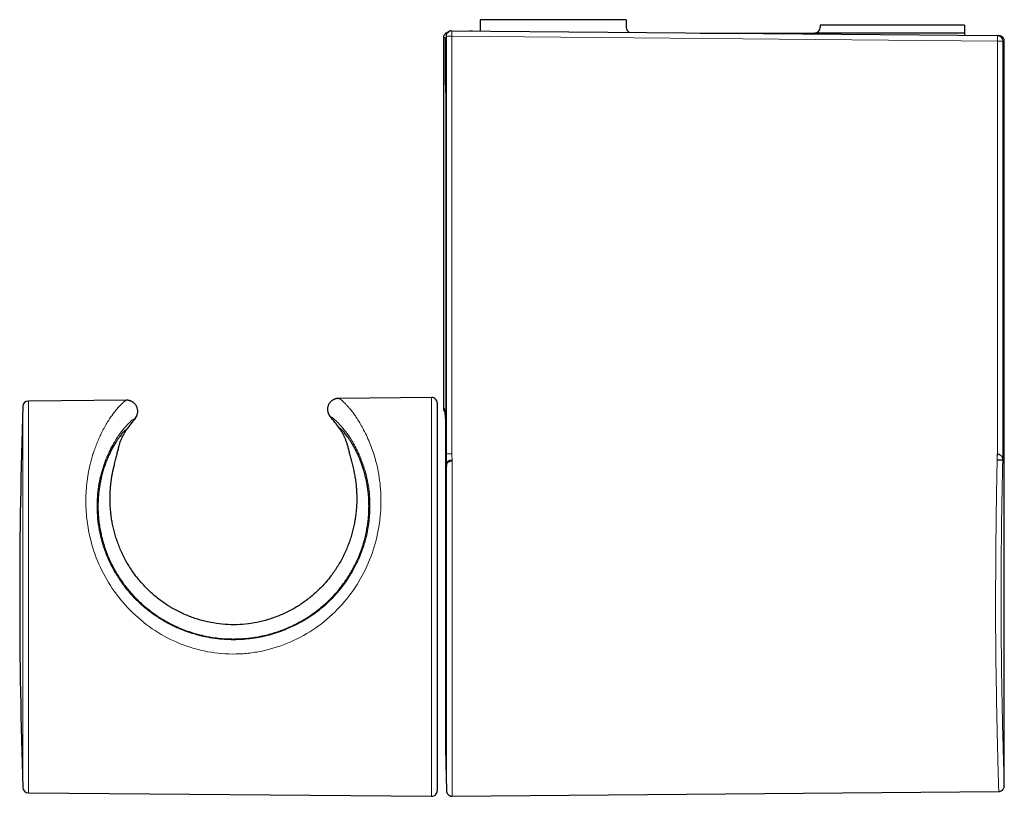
# Model space of a CAD drawing. Header units: millimetres. Extents: x 8 to 830, y 12 to 2106.
# Tile 73 of 256: x 314 to 403, y 949 to 1019. Entities that reach past the tile are written whole.
import ezdxf

# ---------------------------------------------------------------- set-up
doc = ezdxf.new("R2010")
doc.units = ezdxf.units.MM

msp = doc.modelspace()

# ---------------------------------------------------------------- linework, layer by layer
at = {"color": 7, "linetype": 'Continuous', "lineweight": 30}
for p, q in [((355.639, 1019.391), (355.639, 1018.364)), ((368.814, 1019.391), (355.639, 1019.391)), ((368.814, 1019.391), (368.814, 1018.691)), ((399.264, 1018.891), (386.264, 1018.891)), ((386.264, 1018.891), (386.264, 1018.691)), ((399.264, 1018.891), (399.264, 1018.191)), ((352.339, 1017.75), (352.339, 984.381)), ((352.581, 1017.907), (352.551, 1016.858)), ((353.079, 1018.386), (353.115, 1018.386)), ((353.079, 1018.386), (353.082, 1018.386)), ((353.115, 1018.386), (402.221, 1017.957)), ((354.942, 1018.363), (354.728, 1018.372)), ((354.956, 1018.366), (354.975, 1018.365)), ((375.457, 1018.191), (385.764, 1018.191)), ((399.264, 1018.191), (385.764, 1018.191)), ((399.264, 1018.191), (399.264, 1017.983)), ((402.221, 1017.957), (402.35, 1017.956)), ((352.551, 1016.856), (352.551, 978.397)), ((402.846, 950.371), (402.846, 1017.456)), ((323.815, 985.114), (314.973, 985.036)), ((351.285, 985.353), (342.898, 985.28)), ((342.899, 985.28), (342.923, 985.274)), ((351.789, 984.853), (351.789, 967.391)), ((352.539, 983.18), (352.539, 981.874)), ((352.539, 981.874), (352.539, 978.974)), ((352.551, 981.874), (352.539, 981.874)), ((352.539, 978.974), (352.539, 953.141)), ((352.539, 978.974), (352.551, 978.974)), ((352.551, 978.397), (352.551, 978.397)), ((352.551, 978.313), (352.552, 978.238)), ((352.551, 978.109), (352.551, 952.494)), ((351.789, 967.391), (351.789, 949.928)), ((352.539, 953.141), (352.551, 953.141)), ((352.551, 952.483), (352.624, 949.926)), ((314.973, 949.745), (351.285, 949.428)), ((353.128, 949.441), (402.35, 949.87))]:
    msp.add_line(p, q, dxfattribs=at)
at = {"color": 8, "linetype": 'Continuous', "lineweight": 0}
for p, q in [((352.581, 1017.886), (352.551, 1016.848)), ((352.611, 1017.886), (352.581, 1017.886)), ((353.111, 1017.895), (353.111, 980.275)), ((402.228, 1017.467), (353.111, 1017.895)), ((402.846, 1017.456), (402.716, 1017.457)), ((314.973, 985.036), (314.973, 949.745)), ((351.285, 949.428), (351.285, 985.353)), ((314.477, 950.229), (314.477, 984.553)), ((353.125, 979.725), (353.128, 979.621)), ((402.191, 980.278), (402.22, 980.278)), ((352.624, 979.284), (352.621, 979.381)), ((352.551, 978.118), (352.551, 952.483)), ((352.551, 978.109), (352.551, 978.118))]:
    msp.add_line(p, q, dxfattribs=at)
at = {"color": 8, "linetype": 'Continuous', "lineweight": 0, "flags": 128}
for points in [[(352.611, 980.274), (352.611, 984.976), (352.611, 989.678), (352.611, 994.379), (352.611, 999.081), (352.611, 1003.783), (352.611, 1008.484), (352.611, 1013.185), (352.611, 1017.886)], [(353.115, 1018.386), (353.115, 1018.38), (353.115, 1018.362), (353.115, 1018.333), (353.114, 1018.293), (353.114, 1018.243), (353.114, 1018.184), (353.113, 1018.119), (353.112, 1018.047), (353.112, 1017.972), (353.111, 1017.895)], [(352.551, 1016.848), (352.551, 1012.042), (352.551, 1007.236), (352.551, 1002.43), (352.551, 997.623), (352.551, 992.817), (352.551, 988.011), (352.551, 983.204), (352.551, 978.397)]]:
    msp.add_lwpolyline(points, dxfattribs=at)
at = {"color": 7, "linetype": 'Continuous', "lineweight": 30}
for centre, radius, start, end in [((369.314, 1018.691), 0.5, 180, 242.72118), ((385.764, 1018.691), 0.5, 270, 0), ((314.977, 984.536), 0.5, 90.5, 178.11164), ((351.289, 984.853), 0.5, 0, 90.5), ((835.009, 967.391), 520.815, 178.11164, 181.88836), ((333.439, 975.891), 11.65, 139.45706, 145.46055), ((333.439, 975.891), 11.65, 35.13945, 41.54294), ((516.801, 967.353), 164.61, 175.843, 176.20474), ((352.951, 952.494), 0.4, 180, 181.63658), ((314.977, 950.245), 0.5, 181.88836, 269.5), ((351.289, 949.928), 0.5, 269.5, 0)]:
    msp.add_arc(centre, radius, start, end, dxfattribs=at)
at = {"color": 8, "linetype": 'Continuous', "lineweight": 0}
for centre, radius, start, end in [((353.111, 1017.886), 0.5, 89.51293, 179.9794), ((352.991, 1010.809), 7.087, 89.02708, 93.0703), ((397.161, 1017.632), 5.07, 358.1326, 3.68069), ((402.216, 1017.457), 0.5, 359.99237, 89.49267), ((402.342, 1010.619), 6.849, 86.86478, 90.94681), ((352.991, 699.957), 280.318, 89.97539, 90.07758)]:
    msp.add_arc(centre, radius, start, end, dxfattribs=at)
at = {"color": 7, "linetype": 'Continuous', "lineweight": 30}
msp.add_ellipse((353.081, 1017.886), major_axis=(-0.349, 0.362), ratio=0.988234, start_param=5.513878, end_param=7.092858, dxfattribs=at)
for points, knots in [([(352.722, 1018.237), (352.718, 1018.236), (352.706, 1018.233), (352.684, 1018.226), (352.657, 1018.217), (352.63, 1018.205), (352.605, 1018.193), (352.582, 1018.18), (352.563, 1018.168), (352.544, 1018.154), (352.527, 1018.141), (352.512, 1018.129), (352.501, 1018.119), (352.484, 1018.103), (352.459, 1018.077), (352.424, 1018.032), (352.384, 1017.964), (352.347, 1017.866), (352.342, 1017.789), (352.339, 1017.747)], [0, 0, 0, 0, 0.0743276, 0.2269598, 0.3595555, 0.472186, 0.5649711, 0.6216683, 0.6674971, 0.7027919, 0.7283063, 0.7379964, 0.746261, 0.757436, 0.7795383, 0.8128286, 0.8603689, 0.9238362, 1, 1, 1, 1]), ([(354.964, 1018.365), (354.957, 1018.366), (354.946, 1018.366), (354.938, 1018.367), (354.935, 1018.367)], [0, 0, 0, 0, 0.67857, 1, 1, 1, 1]), ([(402.846, 1017.456), (402.843, 1017.495), (402.838, 1017.567), (402.805, 1017.66), (402.767, 1017.728), (402.725, 1017.784), (402.67, 1017.84), (402.59, 1017.897), (402.48, 1017.945), (402.395, 1017.952), (402.35, 1017.956)], [0, 0, 0, 0, 0.1487, 0.276159, 0.376001, 0.45009, 0.545422, 0.672385, 0.826707, 1, 1, 1, 1]), ([(352.552, 1016.858), (352.551, 1016.855), (352.551, 1016.852), (352.551, 1016.849), (352.551, 1016.848)], [0, 0, 0, 0, 0.74234, 1, 1, 1, 1]), ([(324.447, 984.892), (324.441, 984.895), (324.427, 984.905), (324.403, 984.919), (324.378, 984.935), (324.358, 984.947), (324.332, 984.962), (324.3, 984.981), (324.257, 985.004), (324.2, 985.03), (324.125, 985.059), (324.032, 985.085), (323.92, 985.107), (323.838, 985.109), (323.794, 985.11)], [0, 0, 0, 0, 0.075616, 0.175931, 0.223881, 0.26177, 0.291989, 0.338846, 0.396359, 0.47501, 0.574742, 0.695471, 0.837157, 1, 1, 1, 1]), ([(324.199, 985.029), (324.182, 985.039), (324.117, 985.077), (323.985, 985.104), (323.874, 985.11), (323.818, 985.113)], [0, 0, 0, 0, 0.150292, 0.570425, 1, 1, 1, 1]), ([(342.899, 985.28), (342.842, 985.276), (342.73, 985.269), (342.519, 985.207), (342.284, 985.077), (342.07, 984.852), (341.941, 984.585), (341.9, 984.308), (341.93, 984.045), (342.014, 983.808), (342.112, 983.679), (342.159, 983.617)], [0, 0, 0, 0, 0.0746555, 0.1476594, 0.2887238, 0.4232247, 0.5512898, 0.67294, 0.7884729, 0.8974879, 1, 1, 1, 1]), ([(342.922, 985.277), (342.887, 985.275), (342.822, 985.273), (342.733, 985.258), (342.649, 985.238), (342.578, 985.214), (342.521, 985.191), (342.482, 985.173), (342.439, 985.151), (342.387, 985.124), (342.347, 985.101), (342.328, 985.089), (342.324, 985.086)], [0, 0, 0, 0, 0.1430141, 0.2670836, 0.3723672, 0.4950548, 0.5754047, 0.6218262, 0.669704, 0.7897252, 0.9511625, 1, 1, 1, 1]), ([(324.586, 983.464), (324.632, 983.527), (324.728, 983.657), (324.808, 983.896), (324.834, 984.16), (324.787, 984.436), (324.659, 984.697), (324.516, 984.826), (324.445, 984.889)], [0, 0, 0, 0, 0.146394, 0.301977, 0.466768, 0.640194, 0.822683, 1, 1, 1, 1]), ([(352.339, 984.385), (352.342, 984.344), (352.347, 984.268), (352.383, 984.171), (352.423, 984.102), (352.45, 984.066), (352.463, 984.052), (352.463, 984.052)], [0, 0, 0, 0, 0.344065, 0.630674, 0.845978, 0.996931, 1, 1, 1, 1]), ([(352.446, 984.239), (352.446, 984.239), (352.446, 984.238), (352.449, 984.211), (352.452, 984.169), (352.457, 984.111), (352.464, 984.044), (352.471, 983.968), (352.479, 983.882), (352.489, 983.784), (352.499, 983.676), (352.511, 983.56), (352.522, 983.441), (352.533, 983.327), (352.542, 983.229), (352.548, 983.167), (352.551, 983.142)], [0, 0, 0, 0, 0.021669, 0.058813, 0.116501, 0.181368, 0.252144, 0.328814, 0.411322, 0.499581, 0.593578, 0.69308, 0.788234, 0.873853, 0.949943, 1, 1, 1, 1]), ([(324.632, 983.522), (324.644, 983.539), (324.67, 983.575), (324.708, 983.64), (324.743, 983.718), (324.768, 983.787), (324.779, 983.837), (324.783, 983.852)], [0, 0, 0, 0, 0.227691, 0.48485, 0.712831, 0.913746, 1, 1, 1, 1]), ([(341.956, 984.001), (341.96, 983.984), (341.973, 983.933), (342, 983.865), (342.036, 983.789), (342.074, 983.725), (342.1, 983.691), (342.112, 983.675)], [0, 0, 0, 0, 0.093574, 0.292069, 0.518006, 0.77351, 1, 1, 1, 1]), ([(323.843, 982.496), (323.831, 982.494), (323.808, 982.49), (323.754, 982.455), (323.688, 982.401), (323.607, 982.324), (323.513, 982.225), (323.406, 982.103), (323.29, 981.959), (323.153, 981.778), (322.994, 981.553), (322.814, 981.275), (322.628, 980.962), (322.439, 980.614), (322.251, 980.229), (322.077, 979.833), (321.921, 979.431), (321.782, 979.03), (321.654, 978.607), (321.545, 978.186), (321.456, 977.773), (321.383, 977.371), (321.324, 976.955), (321.279, 976.526), (321.249, 976.077), (321.237, 975.608), (321.244, 975.12), (321.273, 974.617), (321.327, 974.1), (321.406, 973.571), (321.51, 973.041), (321.639, 972.512), (321.794, 971.987), (321.977, 971.458), (322.19, 970.928), (322.433, 970.398), (322.696, 969.893), (322.975, 969.413), (323.267, 968.959), (323.583, 968.513), (323.922, 968.079), (324.284, 967.656), (324.672, 967.244), (325.086, 966.844), (325.525, 966.457), (325.986, 966.09), (326.468, 965.744), (326.97, 965.418), (327.504, 965.108), (328.071, 964.817), (328.671, 964.548), (329.29, 964.309), (329.927, 964.102), (330.58, 963.928), (331.244, 963.79), (331.917, 963.688), (332.597, 963.623), (333.229, 963.597), (333.808, 963.602), (334.336, 963.629), (334.861, 963.678), (335.431, 963.755), (336.042, 963.869), (336.691, 964.026), (337.337, 964.22), (337.976, 964.451), (338.607, 964.719), (339.221, 965.022), (339.816, 965.357), (340.391, 965.725), (340.902, 966.094), (341.355, 966.455), (341.753, 966.803), (342.135, 967.168), (342.494, 967.54), (342.828, 967.919), (343.139, 968.302), (343.434, 968.696), (343.715, 969.107), (343.982, 969.534), (344.233, 969.976), (344.463, 970.426), (344.682, 970.9), (344.884, 971.398), (345.068, 971.918), (345.227, 972.445), (345.361, 972.978), (345.469, 973.513), (345.549, 974.03), (345.603, 974.526), (345.635, 975.001), (345.648, 975.47), (345.642, 975.932), (345.618, 976.386), (345.577, 976.83), (345.52, 977.263), (345.448, 977.683), (345.363, 978.089), (345.266, 978.482), (345.157, 978.862), (345.038, 979.228), (344.912, 979.576), (344.764, 979.943), (344.596, 980.319), (344.407, 980.698), (344.231, 981.017), (344.071, 981.284), (343.929, 981.507), (343.79, 981.711), (343.658, 981.893), (343.533, 982.055), (343.417, 982.195), (343.311, 982.316), (343.215, 982.416), (343.13, 982.496), (343.06, 982.553), (343.003, 982.59), (342.978, 982.594), (342.966, 982.596)], [0, 0, 0, 0, 0.008249, 0.016506, 0.024764, 0.033014, 0.041523, 0.05004, 0.058558, 0.067068, 0.07805, 0.089039, 0.100021, 0.111241, 0.122468, 0.133688, 0.143144, 0.15261, 0.162074, 0.171529, 0.179384, 0.187251, 0.19512, 0.202985, 0.210838, 0.219075, 0.227318, 0.235555, 0.244018, 0.252488, 0.260951, 0.269197, 0.27745, 0.285696, 0.294214, 0.30274, 0.311259, 0.319036, 0.326819, 0.334596, 0.342569, 0.350547, 0.358521, 0.36691, 0.375304, 0.383694, 0.392275, 0.400861, 0.409443, 0.418885, 0.428335, 0.437778, 0.447474, 0.457177, 0.466873, 0.476664, 0.486463, 0.496254, 0.503819, 0.511391, 0.518964, 0.526529, 0.536119, 0.545715, 0.555304, 0.565161, 0.575024, 0.58488, 0.594675, 0.604476, 0.61427, 0.621842, 0.629422, 0.637001, 0.644572, 0.65164, 0.658716, 0.665792, 0.672859, 0.6802, 0.68755, 0.6949, 0.70224, 0.710424, 0.718614, 0.726798, 0.735248, 0.743705, 0.752156, 0.759943, 0.767736, 0.775524, 0.783493, 0.791466, 0.799435, 0.807547, 0.815666, 0.823785, 0.831898, 0.840241, 0.848591, 0.856941, 0.865285, 0.876345, 0.887411, 0.898471, 0.906943, 0.91542, 0.923897, 0.932369, 0.940695, 0.949029, 0.957362, 0.965688, 0.974262, 0.982845, 0.991427, 1, 1, 1, 1]), ([(323.1, 980.829), (323.124, 980.921), (323.171, 981.105), (323.254, 981.352), (323.341, 981.578), (323.431, 981.781), (323.52, 981.961), (323.605, 982.116), (323.681, 982.246), (323.742, 982.344), (323.787, 982.414), (323.819, 982.461), (323.839, 982.491), (323.841, 982.494), (323.843, 982.496)], [0, 0, 0, 0, 0.0864913, 0.1729848, 0.2600821, 0.3471799, 0.4360462, 0.5249112, 0.614455, 0.7039961, 0.7776797, 0.8514849, 0.9256746, 1, 1, 1, 1]), ([(342.966, 982.596), (342.967, 982.594), (342.97, 982.591), (342.99, 982.561), (343.023, 982.514), (343.067, 982.447), (343.122, 982.361), (343.187, 982.255), (343.259, 982.129), (343.343, 981.97), (343.439, 981.772), (343.542, 981.525), (343.642, 981.249), (343.699, 981.038), (343.728, 980.932)], [0, 0, 0, 0, 0.0742077, 0.148416, 0.2231562, 0.2978977, 0.3741419, 0.4503875, 0.5270818, 0.603777, 0.7022989, 0.8010292, 0.9003983, 1, 1, 1, 1]), ([(322.687, 979.155), (322.726, 979.312), (322.803, 979.625), (322.892, 979.986), (322.96, 980.26), (323.008, 980.459), (323.055, 980.649), (323.085, 980.769), (323.1, 980.829)], [0, 0, 0, 0, 0.2483317, 0.497313, 0.6228142, 0.7483154, 0.8741577, 1, 1, 1, 1]), ([(343.728, 980.932), (343.758, 980.812), (343.82, 980.572), (343.906, 980.236), (343.979, 979.951), (344.037, 979.728), (344.096, 979.498), (344.137, 979.338), (344.157, 979.258)], [0, 0, 0, 0, 0.248333, 0.497323, 0.622825, 0.748328, 0.874164, 1, 1, 1, 1]), ([(402.708, 979.732), (402.706, 979.732), (402.702, 979.73), (402.682, 979.727), (402.66, 979.724), (402.64, 979.723), (402.616, 979.722), (402.588, 979.721), (402.555, 979.72), (402.517, 979.719), (402.477, 979.718), (402.418, 979.717), (402.332, 979.716), (402.253, 979.716), (402.215, 979.716)], [0, 0, 0, 0, 0.1227588, 0.2500225, 0.3143408, 0.3774343, 0.4392334, 0.4996565, 0.5684294, 0.6329889, 0.6932915, 0.7493565, 0.8798965, 1, 1, 1, 1]), ([(402.22, 980.278), (402.255, 980.274), (402.324, 980.266), (402.418, 980.227), (402.501, 980.172), (402.571, 980.103), (402.629, 980.022), (402.672, 979.931), (402.701, 979.834), (402.705, 979.767), (402.708, 979.732)], [0, 0, 0, 0, 0.108, 0.216928, 0.331183, 0.452647, 0.581423, 0.71657, 0.856628, 1, 1, 1, 1]), ([(322.401, 977.554), (322.414, 977.659), (322.439, 977.873), (322.488, 978.191), (322.545, 978.512), (322.611, 978.838), (322.661, 979.048), (322.687, 979.155)], [0, 0, 0, 0, 0.182334, 0.373456, 0.573414, 0.78225, 1, 1, 1, 1]), ([(344.157, 979.258), (344.195, 979.102), (344.27, 978.798), (344.362, 978.321), (344.436, 977.848), (344.492, 977.383), (344.513, 977.068), (344.524, 976.915)], [0, 0, 0, 0, 0.2226528, 0.4338873, 0.6337872, 0.8224518, 1, 1, 1, 1]), ([(352.551, 978.397), (352.551, 978.371), (352.551, 978.342), (352.551, 978.315), (352.551, 978.313)], [0, 0, 0, 0, 0.95591, 1, 1, 1, 1]), ([(352.552, 978.25), (352.551, 978.225), (352.551, 978.174), (352.551, 978.131), (352.551, 978.109)], [0, 0, 0, 0, 0.499523, 1, 1, 1, 1]), ([(322.331, 975.99), (322.33, 976.12), (322.327, 976.385), (322.339, 976.776), (322.362, 977.169), (322.388, 977.424), (322.401, 977.554)], [0, 0, 0, 0, 0.239256, 0.48557, 0.739102, 1, 1, 1, 1]), ([(344.542, 976.064), (344.538, 975.914), (344.531, 975.618), (344.497, 975.164), (344.448, 974.714), (344.4, 974.411), (344.376, 974.261)], [0, 0, 0, 0, 0.257918, 0.510358, 0.757614, 1, 1, 1, 1]), ([(344.524, 976.915), (344.531, 976.774), (344.544, 976.496), (344.543, 976.207), (344.542, 976.064)], [0, 0, 0, 0, 0.507083, 1, 1, 1, 1]), ([(322.512, 974.176), (322.487, 974.327), (322.436, 974.631), (322.383, 975.085), (322.346, 975.54), (322.336, 975.839), (322.331, 975.99)], [0, 0, 0, 0, 0.24242, 0.489682, 0.742108, 1, 1, 1, 1]), ([(323.018, 972.289), (322.964, 972.444), (322.855, 972.756), (322.72, 973.227), (322.603, 973.702), (322.542, 974.017), (322.512, 974.176)], [0, 0, 0, 0, 0.245742, 0.494015, 0.745285, 1, 1, 1, 1]), ([(344.376, 974.261), (344.347, 974.102), (344.288, 973.785), (344.174, 973.308), (344.042, 972.835), (343.936, 972.522), (343.883, 972.366)], [0, 0, 0, 0, 0.25479, 0.506087, 0.754336, 1, 1, 1, 1]), ([(325.1, 968.728), (324.987, 968.863), (324.762, 969.131), (324.448, 969.552), (324.154, 969.985), (323.882, 970.429), (323.632, 970.883), (323.404, 971.345), (323.196, 971.814), (323.077, 972.131), (323.018, 972.289)], [0, 0, 0, 0, 0.124788, 0.24939, 0.374098, 0.4992, 0.623843, 0.748671, 0.873964, 1, 1, 1, 1]), ([(343.883, 972.366), (343.825, 972.208), (343.709, 971.892), (343.506, 971.423), (343.284, 970.962), (343.118, 970.662), (343.035, 970.512)], [0, 0, 0, 0, 0.252047, 0.502364, 0.751498, 1, 1, 1, 1]), ([(343.035, 970.512), (342.946, 970.361), (342.769, 970.06), (342.571, 969.769), (342.472, 969.624)], [0, 0, 0, 0, 0.500197, 1, 1, 1, 1]), ([(342.472, 969.624), (342.369, 969.482), (342.165, 969.199), (341.832, 968.791), (341.482, 968.397), (341.233, 968.148), (341.108, 968.023)], [0, 0, 0, 0, 0.24989, 0.499468, 0.749311, 1, 1, 1, 1]), ([(326.617, 967.275), (326.481, 967.386), (326.208, 967.608), (325.821, 967.964), (325.448, 968.336), (325.216, 968.598), (325.1, 968.728)], [0, 0, 0, 0, 0.250545, 0.500576, 0.750205, 1, 1, 1, 1]), ([(328.393, 966.126), (328.238, 966.209), (327.926, 966.376), (327.476, 966.654), (327.037, 966.951), (326.757, 967.167), (326.617, 967.275)], [0, 0, 0, 0, 0.250303, 0.500027, 0.749738, 1, 1, 1, 1]), ([(340.312, 967.319), (340.173, 967.211), (339.896, 966.994), (339.461, 966.696), (339.014, 966.415), (338.705, 966.247), (338.551, 966.163)], [0, 0, 0, 0, 0.250251, 0.499962, 0.749691, 1, 1, 1, 1]), ([(341.108, 968.023), (340.98, 967.901), (340.723, 967.657), (340.449, 967.432), (340.312, 967.319)], [0, 0, 0, 0, 0.499997, 1, 1, 1, 1]), ([(330.345, 965.34), (330.177, 965.392), (329.842, 965.496), (329.35, 965.682), (328.865, 965.889), (328.551, 966.047), (328.393, 966.126)], [0, 0, 0, 0, 0.249818, 0.499377, 0.749248, 1, 1, 1, 1]), ([(337.589, 965.713), (337.253, 965.585), (336.589, 965.333), (335.56, 965.078), (334.525, 964.921), (333.48, 964.871), (332.425, 964.917), (331.729, 965.031), (331.377, 965.089)], [0, 0, 0, 0, 0.170085, 0.336664, 0.501315, 0.665671, 0.831368, 1, 1, 1, 1]), ([(338.551, 966.163), (338.393, 966.082), (338.078, 965.92), (337.752, 965.782), (337.589, 965.713)], [0, 0, 0, 0, 0.500294, 1, 1, 1, 1]), ([(331.377, 965.089), (331.204, 965.125), (330.857, 965.196), (330.516, 965.292), (330.345, 965.34)], [0, 0, 0, 0, 0.499655, 1, 1, 1, 1]), ([(402.35, 949.87), (402.389, 949.873), (402.461, 949.879), (402.553, 949.913), (402.622, 949.951), (402.677, 949.994), (402.732, 950.049), (402.788, 950.129), (402.835, 950.24), (402.842, 950.325), (402.846, 950.37)], [0, 0, 0, 0, 0.1487, 0.276159, 0.376001, 0.45009, 0.545422, 0.672385, 0.826707, 1, 1, 1, 1]), ([(352.624, 949.933), (352.625, 949.911), (352.627, 949.87), (352.643, 949.798), (352.671, 949.725), (352.71, 949.658), (352.751, 949.605), (352.804, 949.554), (352.865, 949.511), (352.929, 949.48), (352.988, 949.459), (353.055, 949.443), (353.103, 949.442), (353.128, 949.441)], [0, 0, 0, 0, 0.082704, 0.157761, 0.284842, 0.381378, 0.451968, 0.542188, 0.663502, 0.73595, 0.8162, 0.90421, 1, 1, 1, 1])]:
    msp.add_open_spline(points, degree=3, knots=knots, dxfattribs=at)
at = {"color": 8, "linetype": 'Continuous', "lineweight": 0}
for points, knots in [([(352.551, 1012.823), (352.548, 1012.845), (352.542, 1012.886), (352.535, 1012.984), (352.529, 1013.1), (352.523, 1013.251), (352.519, 1013.436), (352.516, 1013.653), (352.515, 1013.883), (352.515, 1014.113), (352.515, 1014.346), (352.515, 1014.573), (352.515, 1014.807), (352.515, 1015.049), (352.515, 1015.299), (352.515, 1015.549), (352.515, 1015.799), (352.515, 1016.136), (352.515, 1016.546), (352.515, 1016.998), (352.515, 1017.332), (352.515, 1017.549), (352.515, 1017.647), (352.515, 1017.7), (352.515, 1017.718), (352.514, 1017.735), (352.514, 1017.754), (352.512, 1017.771), (352.509, 1017.783), (352.505, 1017.785), (352.502, 1017.782), (352.501, 1017.779), (352.5, 1017.777), (352.5, 1017.776), (352.5, 1017.776), (352.5, 1017.776), (352.5, 1017.776), (352.5, 1017.776), (352.5, 1017.776), (352.5, 1017.776), (352.5, 1017.776), (352.5, 1017.776), (352.5, 1017.776), (352.5, 1017.776), (352.5, 1017.776), (352.499, 1017.776), (352.498, 1017.775), (352.475, 1017.772), (352.438, 1017.766), (352.396, 1017.759), (352.365, 1017.755), (352.347, 1017.751), (352.339, 1017.75), (352.34, 1017.75), (352.34, 1017.75)], [0, 0, 0, 0, 0.014732, 0.02774, 0.041477, 0.054873, 0.072358, 0.089715, 0.106916, 0.125761, 0.143392, 0.160947, 0.178554, 0.197922, 0.21729, 0.236657, 0.256025, 0.275392, 0.315016, 0.351352, 0.380609, 0.392675, 0.40181, 0.403407, 0.404886, 0.406323, 0.407799, 0.411147, 0.415375, 0.425097, 0.429379, 0.431269, 0.432102, 0.432469, 0.43263, 0.432702, 0.432733, 0.432747, 0.432753, 0.432757, 0.432758, 0.43276, 0.432766, 0.43279, 0.432885, 0.433258, 0.434741, 0.440656, 0.553673, 0.659366, 0.76228, 0.866018, 0.970483, 1, 1, 1, 1]), ([(402.22, 980.278), (402.22, 981.435), (402.22, 983.747), (402.22, 987.217), (402.221, 990.689), (402.221, 994.159), (402.222, 997.621), (402.223, 1000.601), (402.223, 1003.11), (402.224, 1005.16), (402.225, 1007.212), (402.225, 1009.252), (402.226, 1011.282), (402.227, 1013.32), (402.228, 1015.384), (402.228, 1016.77), (402.228, 1017.467)], [0, 0, 0, 0, 0.093285, 0.186574, 0.279901, 0.373319, 0.466491, 0.559145, 0.613763, 0.668858, 0.72451, 0.779296, 0.833452, 0.888257, 0.943759, 1, 1, 1, 1]), ([(402.716, 1017.457), (402.715, 1015.11), (402.713, 1010.416), (402.711, 1003.374), (402.709, 995.913), (402.708, 988.032), (402.708, 982.499), (402.708, 979.732)], [0, 0, 0, 0, 0.18667, 0.373335, 0.56, 0.779998, 1, 1, 1, 1]), ([(342.923, 985.274), (342.93, 985.273), (342.951, 985.269), (343.012, 985.236), (343.103, 985.174), (343.218, 985.079), (343.356, 984.952), (343.518, 984.79), (343.692, 984.599), (343.915, 984.35), (344.138, 984.075), (344.37, 983.759), (344.583, 983.443), (344.823, 983.057), (345.104, 982.566), (345.403, 981.984), (345.69, 981.334), (345.936, 980.692), (346.142, 980.068), (346.348, 979.326), (346.534, 978.44), (346.674, 977.383), (346.734, 976.319), (346.707, 974.814), (346.435, 972.828), (345.661, 970.421), (344.451, 968.183), (342.843, 966.198), (340.889, 964.53), (338.634, 963.283), (336.595, 962.602), (334.914, 962.315), (333.226, 962.201), (331.088, 962.374), (328.62, 963.1), (326.331, 964.284), (324.329, 965.899), (322.653, 967.838), (321.377, 970.039), (320.73, 971.875), (320.424, 973.206), (320.285, 974.027), (320.19, 974.86), (320.145, 975.706), (320.152, 976.562), (320.21, 977.42), (320.32, 978.276), (320.455, 978.983), (320.594, 979.558), (320.722, 980.016), (320.87, 980.483), (321.038, 980.956), (321.226, 981.43), (321.434, 981.901), (321.754, 982.546), (322.141, 983.224), (322.54, 983.815), (322.782, 984.121), (322.904, 984.266), (322.948, 984.316), (322.984, 984.357), (323.222, 984.635), (323.571, 984.997), (323.716, 985.062), (323.778, 985.089)], [0, 0, 0, 0, 0.003682, 0.012034, 0.020693, 0.029666, 0.038959, 0.048579, 0.05853, 0.067467, 0.080946, 0.089392, 0.098974, 0.109694, 0.121552, 0.136361, 0.150035, 0.162575, 0.173985, 0.184271, 0.201183, 0.217295, 0.232657, 0.247325, 0.280089, 0.311349, 0.342139, 0.373539, 0.404958, 0.436643, 0.468578, 0.484107, 0.49955, 0.530914, 0.562624, 0.594046, 0.625799, 0.657235, 0.688002, 0.719199, 0.729898, 0.740801, 0.75194, 0.76357, 0.775649, 0.788211, 0.801285, 0.814898, 0.822411, 0.830432, 0.838962, 0.848004, 0.857561, 0.867634, 0.878225, 0.901942, 0.920365, 0.93349, 0.935944, 0.938065, 0.939856, 0.941315, 0.974951, 1, 1, 1, 1]), ([(352.341, 984.381), (352.34, 984.381), (352.34, 984.381), (352.351, 984.379), (352.369, 984.376), (352.384, 984.374), (352.392, 984.372), (352.402, 984.371), (352.412, 984.369), (352.422, 984.369), (352.431, 984.349), (352.437, 984.323), (352.443, 984.276), (352.449, 984.21), (352.456, 984.14), (352.464, 984.066), (352.479, 983.916), (352.502, 983.674), (352.528, 983.406), (352.544, 983.232), (352.549, 983.182), (352.551, 983.163)], [0, 0, 0, 0, 0.088666, 0.247339, 0.406346, 0.446827, 0.487589, 0.528633, 0.569957, 0.616772, 0.64173, 0.66281, 0.680181, 0.703522, 0.727108, 0.750763, 0.77449, 0.868735, 0.963069, 0.986634, 1, 1, 1, 1]), ([(324.587, 983.464), (324.551, 983.455), (324.48, 983.438), (324.253, 983.264), (323.989, 983.014), (323.72, 982.724), (323.476, 982.433), (323.212, 982.088), (322.934, 981.685), (322.636, 981.203), (322.33, 980.637), (322.028, 979.98), (321.753, 979.259), (321.514, 978.463), (321.324, 977.601), (321.196, 976.679), (321.143, 975.723), (321.171, 974.726), (321.291, 973.689), (321.47, 972.832), (321.65, 972.188), (321.789, 971.757), (321.946, 971.325), (322.121, 970.895), (322.394, 970.296), (322.809, 969.517), (323.331, 968.722), (323.838, 968.063), (324.17, 967.678), (324.4, 967.43), (324.511, 967.313), (324.624, 967.197), (324.74, 967.081), (324.858, 966.966), (324.979, 966.852), (325.118, 966.724), (325.303, 966.56), (325.576, 966.329), (325.959, 966.026), (326.468, 965.659), (326.95, 965.352), (327.366, 965.112), (327.675, 964.945), (328.006, 964.778), (328.36, 964.613), (328.723, 964.459), (329.306, 964.231), (330.09, 963.978), (331.07, 963.75), (331.982, 963.611), (332.835, 963.542), (333.615, 963.53), (334.373, 963.563), (335.144, 963.643), (335.799, 963.754), (336.315, 963.867), (336.676, 963.958), (337.046, 964.063), (337.424, 964.183), (337.81, 964.319), (338.353, 964.532), (339.013, 964.833), (339.744, 965.231), (340.375, 965.628), (340.82, 965.946), (341.115, 966.172), (341.288, 966.31), (341.448, 966.443), (341.596, 966.569), (341.731, 966.689), (341.856, 966.802), (341.968, 966.907), (342.346, 967.268), (342.942, 967.908), (343.556, 968.72), (343.977, 969.372), (344.256, 969.851), (344.505, 970.326), (344.818, 970.995), (345.154, 971.869), (345.422, 972.831), (345.585, 973.664), (345.68, 974.37), (345.737, 975.164), (345.738, 976.039), (345.661, 976.979), (345.513, 977.887), (345.327, 978.643), (345.133, 979.26), (344.954, 979.752), (344.759, 980.216), (344.554, 980.651), (344.34, 981.058), (344.035, 981.582), (343.643, 982.164), (343.193, 982.727), (342.803, 983.144), (342.493, 983.425), (342.265, 983.593), (342.194, 983.609), (342.158, 983.617)], [0, 0, 0, 0, 0.0194394, 0.0391718, 0.0593921, 0.0718399, 0.0845695, 0.0976178, 0.1110197, 0.1248083, 0.1406325, 0.1563239, 0.1719355, 0.1875208, 0.203744, 0.2195006, 0.2348654, 0.2499187, 0.2654592, 0.2810095, 0.287258, 0.2935305, 0.2998333, 0.3061724, 0.3125537, 0.3266247, 0.3417344, 0.3506699, 0.3599521, 0.3620845, 0.3642347, 0.3664029, 0.3685889, 0.370793, 0.3730151, 0.3752553, 0.3784091, 0.3829322, 0.3896233, 0.3980308, 0.4081536, 0.4126002, 0.4173113, 0.422287, 0.427527, 0.4330313, 0.43812, 0.4526938, 0.4661397, 0.4784625, 0.4896675, 0.5004306, 0.5096988, 0.5200668, 0.5315396, 0.5363509, 0.5413337, 0.5464881, 0.5518145, 0.557313, 0.5629838, 0.5753252, 0.586498, 0.596501, 0.6053334, 0.6084831, 0.6114519, 0.6142399, 0.6168469, 0.619273, 0.6215183, 0.6235826, 0.6254662, 0.6424992, 0.6585415, 0.6662069, 0.673641, 0.6808505, 0.6878431, 0.7035721, 0.719162, 0.7295307, 0.7399121, 0.7503363, 0.7652969, 0.7806117, 0.7963579, 0.8126067, 0.8229987, 0.8333893, 0.8437938, 0.8542275, 0.8647053, 0.8752422, 0.8980074, 0.9197609, 0.9406604, 0.960877, 0.9805934, 1, 1, 1, 1]), ([(352.621, 979.381), (352.62, 979.428), (352.618, 979.52), (352.615, 979.679), (352.613, 979.857), (352.611, 980.058), (352.611, 980.202), (352.611, 980.274)], [0, 0, 0, 0, 0.187242, 0.373381, 0.559769, 0.779406, 1, 1, 1, 1]), ([(353.128, 979.621), (353.087, 979.619), (353.008, 979.615), (352.9, 979.587), (352.809, 979.546), (352.737, 979.497), (352.684, 979.444), (352.649, 979.389), (352.629, 979.336), (352.625, 979.302), (352.624, 979.285)], [0, 0, 0, 0, 0.156798, 0.304523, 0.44317, 0.572731, 0.693199, 0.80457, 0.906839, 1, 1, 1, 1]), ([(353.111, 980.275), (353.112, 980.224), (353.113, 980.123), (353.116, 979.978), (353.12, 979.841), (353.124, 979.764), (353.125, 979.725)], [0, 0, 0, 0, 0.250151, 0.499262, 0.748726, 1, 1, 1, 1]), ([(402.35, 949.871), (402.35, 949.877), (402.349, 949.892), (402.345, 950.012), (402.338, 950.214), (402.328, 950.513), (402.315, 950.915), (402.3, 951.427), (402.282, 952.055), (402.264, 952.696), (402.248, 953.3), (402.234, 953.827), (402.221, 954.386), (402.208, 954.976), (402.195, 955.596), (402.18, 956.352), (402.162, 957.26), (402.142, 958.337), (402.123, 959.462), (402.107, 960.386), (402.096, 961.082), (402.09, 961.539), (402.084, 962.01), (402.079, 962.497), (402.075, 962.998), (402.071, 963.513), (402.068, 964.043), (402.065, 964.774), (402.062, 965.723), (402.062, 966.901), (402.065, 968.124), (402.07, 969.387), (402.077, 970.683), (402.088, 972.002), (402.1, 973.334), (402.116, 974.669), (402.134, 975.992), (402.154, 977.289), (402.178, 978.551), (402.195, 979.324), (402.203, 979.716)], [0, 0, 0, 0, 0.027426, 0.056097, 0.085815, 0.116579, 0.14839, 0.181248, 0.215154, 0.250106, 0.270937, 0.291745, 0.312553, 0.333361, 0.354169, 0.374977, 0.406186, 0.437395, 0.468604, 0.499814, 0.511407, 0.523232, 0.535319, 0.547669, 0.560281, 0.573156, 0.586293, 0.599693, 0.627277, 0.65591, 0.685594, 0.716328, 0.748112, 0.780946, 0.81483, 0.849764, 0.885748, 0.922782, 0.960866, 1, 1, 1, 1]), ([(402.708, 979.732), (402.701, 979.434), (402.686, 978.839), (402.665, 977.862), (402.644, 976.829), (402.625, 975.739), (402.607, 974.606), (402.591, 973.439), (402.578, 972.241), (402.568, 971.016), (402.56, 969.772), (402.556, 968.516), (402.555, 967.253), (402.557, 965.985), (402.562, 964.723), (402.57, 963.477), (402.581, 962.255), (402.595, 961.06), (402.611, 959.901), (402.629, 958.784), (402.649, 957.714), (402.67, 956.696), (402.691, 955.738), (402.713, 954.848), (402.734, 954.029), (402.755, 953.284), (402.774, 952.615), (402.792, 952.028), (402.808, 951.526), (402.821, 951.108), (402.832, 950.778), (402.84, 950.543), (402.845, 950.397), (402.845, 950.379), (402.846, 950.371)], [0, 0, 0, 0, 0.031356, 0.062615, 0.093955, 0.125553, 0.157006, 0.188202, 0.219314, 0.250518, 0.281685, 0.312726, 0.343814, 0.375122, 0.406544, 0.437755, 0.468932, 0.500251, 0.531547, 0.562726, 0.593963, 0.625435, 0.65674, 0.687826, 0.718866, 0.750034, 0.781189, 0.812286, 0.843498, 0.874998, 0.906593, 0.937909, 0.969123, 1, 1, 1, 1]), ([(352.624, 949.926), (352.624, 949.926), (352.624, 949.926), (352.624, 949.927), (352.624, 949.928), (352.624, 949.93), (352.624, 949.932), (352.624, 949.935), (352.624, 949.939), (352.624, 949.944), (352.624, 949.959), (352.624, 949.994), (352.624, 950.065), (352.624, 950.16), (352.624, 950.247), (352.624, 950.305), (352.624, 950.322), (352.624, 950.339), (352.624, 950.356), (352.624, 950.374), (352.624, 950.391), (352.624, 950.417), (352.624, 950.456), (352.624, 950.514), (352.624, 950.585), (352.624, 950.673), (352.624, 950.779), (352.624, 950.904), (352.624, 951.01), (352.624, 951.088), (352.624, 951.13), (352.624, 951.174), (352.624, 951.219), (352.624, 951.266), (352.624, 951.315), (352.624, 951.402), (352.624, 951.528), (352.624, 951.692), (352.624, 951.852), (352.624, 952.006), (352.624, 952.15), (352.624, 952.282), (352.624, 952.397), (352.624, 952.493), (352.624, 952.573), (352.624, 952.641), (352.624, 952.699), (352.624, 952.745), (352.624, 952.785), (352.624, 952.824), (352.624, 952.872), (352.624, 952.942), (352.624, 953.036), (352.624, 953.159), (352.624, 953.306), (352.624, 953.479), (352.624, 953.659), (352.624, 953.841), (352.624, 954.022), (352.624, 954.177), (352.624, 954.299), (352.624, 954.384), (352.624, 954.472), (352.624, 954.563), (352.624, 954.645), (352.624, 954.853), (352.624, 955.19), (352.624, 955.675), (352.624, 956.113), (352.624, 956.499), (352.624, 956.752), (352.624, 956.909), (352.624, 956.97), (352.624, 957.018), (352.624, 957.065), (352.624, 957.113), (352.624, 957.234), (352.624, 957.435), (352.624, 957.741), (352.624, 958.087), (352.624, 958.477), (352.624, 958.889), (352.624, 959.323), (352.624, 959.78), (352.624, 960.264), (352.624, 960.774), (352.624, 961.312), (352.624, 961.877), (352.624, 962.443), (352.624, 963.009), (352.624, 963.57), (352.624, 964.153), (352.624, 964.755), (352.624, 965.378), (352.624, 966.02), (352.624, 966.68), (352.624, 967.334), (352.624, 967.979), (352.624, 968.613), (352.624, 969.26), (352.624, 969.917), (352.624, 970.579), (352.624, 971.246), (352.624, 971.915), (352.624, 972.59), (352.624, 973.248), (352.624, 973.887), (352.624, 974.506), (352.624, 975.125), (352.624, 975.74), (352.624, 976.352), (352.624, 976.959), (352.624, 977.558), (352.624, 978.148), (352.624, 978.728), (352.624, 979.099), (352.624, 979.287)], [0, 0, 0, 0, 0.000093, 0.002844, 0.005596, 0.008347, 0.011099, 0.01385, 0.016602, 0.019353, 0.022105, 0.039399, 0.054839, 0.070279, 0.08757, 0.089511, 0.091452, 0.093393, 0.095334, 0.097275, 0.099216, 0.1008, 0.105712, 0.111401, 0.117869, 0.125765, 0.134577, 0.144305, 0.15495, 0.15777, 0.160648, 0.163585, 0.166579, 0.169631, 0.172741, 0.176024, 0.186159, 0.195565, 0.204516, 0.21269, 0.220085, 0.226703, 0.232542, 0.236814, 0.240546, 0.243737, 0.246387, 0.248497, 0.250067, 0.251681, 0.25383, 0.256513, 0.260863, 0.266141, 0.272347, 0.27948, 0.28754, 0.29404, 0.301039, 0.308536, 0.311618, 0.314777, 0.318013, 0.321325, 0.324715, 0.326895, 0.343764, 0.360165, 0.376097, 0.386729, 0.397142, 0.399833, 0.401335, 0.402772, 0.404223, 0.405689, 0.407168, 0.41533, 0.423893, 0.434609, 0.445894, 0.457746, 0.469837, 0.482466, 0.495635, 0.509342, 0.523589, 0.538374, 0.553698, 0.567549, 0.581812, 0.596488, 0.611577, 0.627078, 0.642992, 0.659319, 0.676058, 0.691407, 0.707087, 0.723098, 0.739441, 0.756115, 0.772813, 0.789831, 0.807169, 0.824826, 0.841155, 0.857749, 0.874606, 0.891728, 0.909113, 0.926762, 0.944676, 0.962853, 0.981295, 1, 1, 1, 1]), ([(352.551, 978.397), (352.551, 978.369), (352.551, 978.318), (352.552, 978.27), (352.552, 978.248)], [0, 0, 0, 0, 0.560004, 1, 1, 1, 1]), ([(352.552, 978.248), (352.552, 978.221), (352.551, 978.173), (352.551, 978.135), (352.551, 978.118)], [0, 0, 0, 0, 0.559965, 1, 1, 1, 1])]:
    msp.add_open_spline(points, degree=3, knots=knots, dxfattribs=at)
for points in [[(353.125, 979.725), (353.093, 979.724), (353.028, 979.72), (352.934, 979.699), (352.847, 979.667), (352.771, 979.624), (352.707, 979.572), (352.66, 979.513), (352.629, 979.448), (352.624, 979.404), (352.621, 979.381)], [(353.128, 979.621), (353.128, 979.186), (353.128, 978.318), (353.128, 976.882), (353.128, 975.365), (353.128, 973.772), (353.128, 972.12), (353.128, 970.423), (353.128, 968.699), (353.128, 966.962), (353.128, 965.229), (353.128, 963.516), (353.128, 961.839), (353.128, 960.215), (353.128, 958.657), (353.128, 957.181), (353.128, 955.8), (353.128, 954.528), (353.128, 953.375), (353.128, 952.354), (353.128, 951.473), (353.128, 950.741), (353.128, 950.163), (353.128, 949.75), (353.128, 949.489), (353.128, 949.457), (353.128, 949.441)], [(402.203, 979.716), (402.202, 979.755), (402.199, 979.833), (402.196, 979.972), (402.193, 980.122), (402.192, 980.226), (402.191, 980.278)], [(402.215, 979.716), (402.215, 979.755), (402.215, 979.833), (402.216, 979.973), (402.218, 980.122), (402.219, 980.226), (402.22, 980.278)]]:
    msp.add_open_spline(points, degree=3, dxfattribs=at)

doc.saveas('drawing.dxf')
